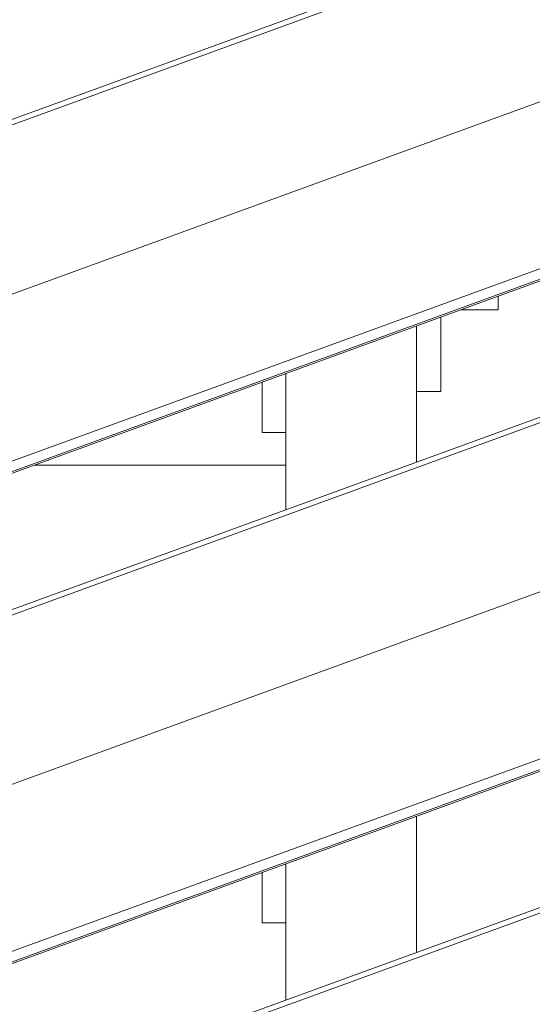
# Model space of a CAD drawing. Header units: millimetres. Extents: x -420 to 420, y -297 to 297.
# Tile 66 of 197: x 29.62 to 35.93, y -17.71 to -5.6. Entities that reach past the tile are written whole.
import ezdxf

# ---------------------------------------------------------------- set-up
doc = ezdxf.new("R2010")
doc.units = ezdxf.units.MM
doc.header["$MEASUREMENT"] = 0
doc.layers.add('layer 1', color=7, linetype='Continuous')

msp = doc.modelspace()

# ---------------------------------------------------------------- linework, layer by layer
at = {"layer": 'layer 1', "color": 7, "lineweight": 9}
for points in [[(19.3611, -6.6448), (19.3611, -6.6448), (38.2701, 0.2377), (38.2701, 0.2377)], [(19.3875, -8.8396), (19.3875, -8.8396), (38.7511, -1.7945), (38.7511, -1.7945)], [(19.3983, -8.6848), (19.3983, -8.6848), (38.2332, -1.8297), (38.2332, -1.8297)], [(38.275, -1.945), (38.275, -1.945), (19.3686, -8.8263), (19.3686, -8.8263)], [(19.5314, -10.5294), (19.5314, -10.5294), (39.0219, -3.4355), (39.0219, -3.4355)], [(38.9572, -3.3901), (38.9572, -3.3901), (19.5934, -10.4405), (19.5934, -10.4405)], [(19.3611, -12.6728), (19.3611, -12.6728), (38.2701, -5.7903), (38.2701, -5.7903)], [(19.3875, -14.8675), (19.3875, -14.8675), (38.7511, -7.8224), (38.7511, -7.8224)], [(19.3983, -14.7127), (19.3983, -14.7127), (38.2332, -7.8576), (38.2332, -7.8576)], [(38.275, -7.9729), (38.275, -7.9729), (19.3686, -14.8542), (19.3686, -14.8542)], [(35.503, -9.1695), (35.503, -9.1695), (35.503, -9.0044), (35.503, -9.0044)], [(35.0484, -9.1695), (35.0484, -9.1695), (35.503, -9.1695), (35.503, -9.1695)], [(34.7997, -10.1741), (34.7997, -10.1741), (34.7997, -9.2601), (34.7997, -9.2601)], [(38.9572, -9.4181), (38.9572, -9.4181), (19.5934, -16.4685), (19.5934, -16.4685)], [(34.4983, -9.3698), (34.4983, -9.3698), (34.4983, -11.0416), (34.4983, -11.0416)], [(19.5314, -16.5573), (19.5314, -16.5573), (39.0219, -9.4634), (39.0219, -9.4634)], [(32.8908, -9.9546), (32.8908, -9.9546), (32.8908, -11.6269), (32.8908, -11.6269)], [(32.5995, -10.0606), (32.5995, -10.0606), (32.5995, -10.6765), (32.5995, -10.6765)], [(34.4983, -10.1741), (34.4983, -10.1741), (34.7997, -10.1741), (34.7997, -10.1741)], [(32.5995, -10.6765), (32.5995, -10.6765), (32.8908, -10.6765), (32.8908, -10.6765)], [(32.8908, -11.0783), (32.8908, -11.0783), (29.802, -11.0783), (29.802, -11.0783)], [(19.3611, -18.7007), (19.3611, -18.7007), (38.2701, -11.8182), (38.2701, -11.8182)], [(19.3875, -20.8954), (19.3875, -20.8954), (38.7511, -13.8503), (38.7511, -13.8503)], [(19.3983, -20.7407), (19.3983, -20.7407), (38.2332, -13.8855), (38.2332, -13.8855)], [(38.275, -14.0009), (38.275, -14.0009), (19.3686, -20.8822), (19.3686, -20.8822)], [(19.5314, -22.5852), (19.5314, -22.5852), (39.0219, -15.4914), (39.0219, -15.4914)], [(38.9572, -15.446), (38.9572, -15.446), (19.5934, -22.4964), (19.5934, -22.4964)], [(34.4983, -15.3977), (34.4983, -15.3977), (34.4983, -17.0695), (34.4983, -17.0695)], [(32.5995, -16.0885), (32.5995, -16.0885), (32.5995, -16.7044), (32.5995, -16.7044)], [(32.8908, -15.9824), (32.8908, -15.9824), (32.8908, -17.6548), (32.8908, -17.6548)], [(32.5995, -16.7044), (32.5995, -16.7044), (32.8908, -16.7044), (32.8908, -16.7044)]]:
    msp.add_open_spline(points, degree=3, dxfattribs=at)

doc.saveas('drawing.dxf')
